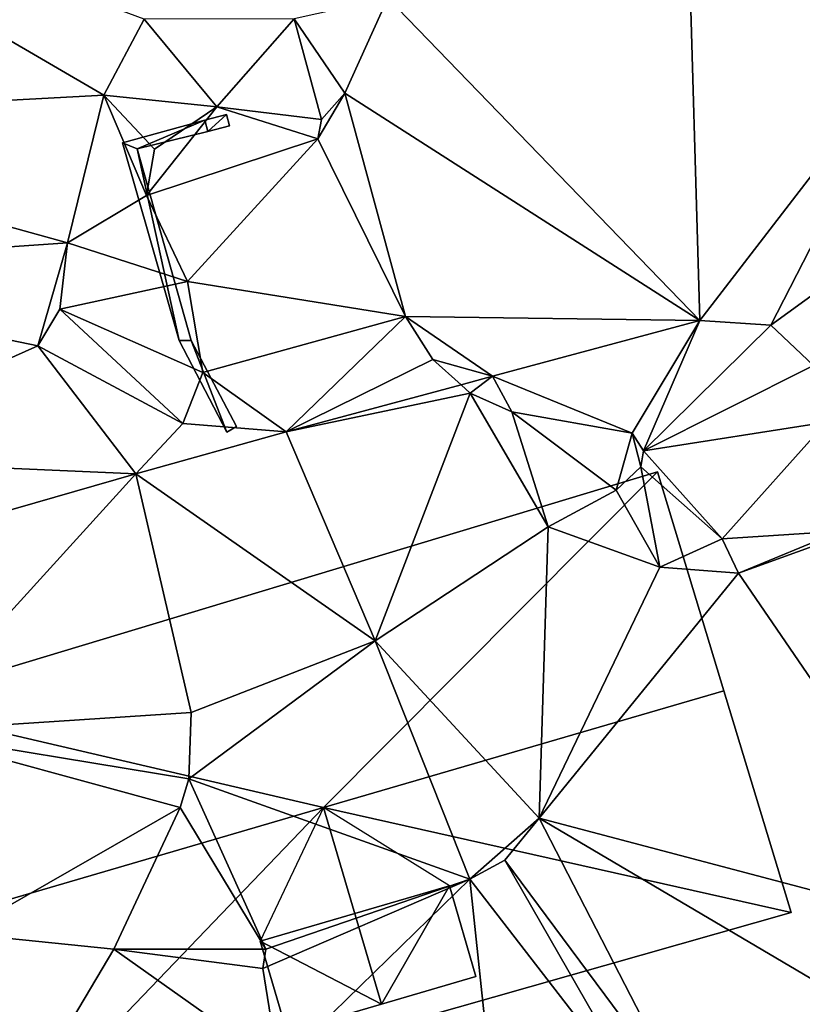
# Model space of a CAD drawing. Header units: inches. Extents: x 92348 to 92626, y 1600224 to 1600387.
# Tile 70 of 117: x 92453 to 92470, y 1600316 to 1600338. Entities that reach past the tile are written whole.
import ezdxf

# ---------------------------------------------------------------- set-up
doc = ezdxf.new("R2010")
doc.units = ezdxf.units.IN
doc.header["$MEASUREMENT"] = 0
for name, color, linetype in [('Bygning', 10, 'Continuous'), ('Objekter_Mast', 10, 'Continuous'), ('Objekter_Mur', 10, 'Continuous'), ('Terreng_ortofoto', 10, 'Continuous')]:
    doc.layers.add(name, color=color, linetype=linetype)

msp = doc.modelspace()

# ---------------------------------------------------------------- linework, layer by layer
at = {"layer": 'Bygning', "color": 74, "true_color": 0x55aa00}
for points in [[(92449.794, 1600322.923, 117.33), (92466.664, 1600328.012, 117.28), (92466.664, 1600328.012, 112.815), (92449.794, 1600322.923, 113.829)], [(92466.664, 1600328.012, 117.28), (92468.113, 1600323.235, 120.71), (92468.113, 1600323.235, 111.768), (92466.664, 1600328.012, 112.815)], [(92468.113, 1600323.235, 120.71), (92469.581, 1600318.397, 117.21), (92469.581, 1600318.397, 111.403), (92468.113, 1600323.235, 111.768)], [(92459.38, 1600320.687, 120.674), (92457.999, 1600317.768, 119), (92458.583, 1600315.793, 119), (92460.648, 1600316.395, 120.67)], [(92459.38, 1600320.687, 120.674), (92457.999, 1600317.768, 119), (92458.583, 1600315.793, 119), (92460.648, 1600316.395, 120.67)], [(92459.38, 1600320.687, 120.674), (92460.648, 1600316.395, 120.67), (92462.704, 1600316.998, 119.01), (92462.129, 1600318.973, 119.014)], [(92459.38, 1600320.687, 120.674), (92460.648, 1600316.395, 120.67), (92462.704, 1600316.998, 119.01), (92462.129, 1600318.973, 119.014)], [(92462.129, 1600318.973, 119.014), (92462.704, 1600316.998, 119.01), (92462.704, 1600316.998, 117.593), (92462.129, 1600318.973, 119.013)], [(92469.581, 1600318.397, 117.21), (92452.527, 1600313.543, 117.24), (92452.527, 1600313.543, 113.134), (92469.581, 1600318.397, 111.403)], [(92458.583, 1600315.793, 119), (92457.999, 1600317.768, 119), (92458.583, 1600315.793, 117.577)], [(92462.704, 1600316.998, 119.01), (92460.648, 1600316.395, 120.67), (92460.648, 1600316.395, 117.584), (92462.704, 1600316.998, 117.593)], [(92460.648, 1600316.395, 120.67), (92458.583, 1600315.793, 119), (92458.583, 1600315.793, 117.577), (92460.648, 1600316.395, 117.584)]]:
    msp.add_3dface(points, dxfattribs=at)
at = {"layer": 'Terreng_ortofoto'}
for points in [[(92444.176, 1600335.669, 116.13), (92454.589, 1600336.232, 115), (92445.27, 1600341.663, 116)], [(92445.27, 1600341.663, 116), (92454.589, 1600336.232, 115), (92455.468, 1600337.892, 115)], [(92467.337, 1600340.106, 113), (92472.391, 1600337.549, 112.48), (92471.29, 1600340.666, 113)], [(92467.592, 1600331.312, 112.71), (92467.337, 1600340.106, 113), (92460.782, 1600338.358, 113)], [(92467.592, 1600331.312, 112.71), (92472.391, 1600337.549, 112.48), (92467.337, 1600340.106, 113)], [(92460.782, 1600338.358, 113), (92458.74, 1600337.896, 114), (92459.843, 1600336.279, 113)], [(92467.592, 1600331.312, 112.71), (92460.782, 1600338.358, 113), (92459.843, 1600336.279, 113)], [(92457.054, 1600335.974, 114), (92455.468, 1600337.892, 115), (92454.589, 1600336.232, 115)], [(92457.054, 1600335.974, 114), (92458.74, 1600337.896, 114), (92455.468, 1600337.892, 115)], [(92459.339, 1600335.7, 113), (92458.74, 1600337.896, 114), (92457.054, 1600335.974, 114)], [(92459.339, 1600335.7, 113), (92459.843, 1600336.279, 113), (92458.74, 1600337.896, 114)], [(92469.14, 1600331.216, 112.61), (92472.391, 1600337.549, 112.48), (92467.592, 1600331.312, 112.71)], [(92469.14, 1600331.216, 112.61), (92473.507, 1600334.386, 112.29), (92472.391, 1600337.549, 112.48)], [(92444.176, 1600335.669, 116.13), (92453.793, 1600333.008, 115), (92454.589, 1600336.232, 115)], [(92455.518, 1600334.039, 114), (92454.589, 1600336.232, 115), (92453.793, 1600333.008, 115)], [(92455.518, 1600334.039, 114), (92455.692, 1600335.055, 114), (92454.589, 1600336.232, 115)], [(92457.054, 1600335.974, 114), (92454.589, 1600336.232, 115), (92455.692, 1600335.055, 114)], [(92459.339, 1600335.7, 113), (92459.259, 1600335.282, 113), (92459.843, 1600336.279, 113)], [(92461.17, 1600331.405, 113), (92459.843, 1600336.279, 113), (92459.259, 1600335.282, 113)], [(92467.592, 1600331.312, 112.71), (92459.843, 1600336.279, 113), (92461.17, 1600331.405, 113)], [(92459.259, 1600335.282, 113), (92457.054, 1600335.974, 114), (92455.518, 1600334.039, 114)], [(92455.518, 1600334.039, 114), (92457.054, 1600335.974, 114), (92455.692, 1600335.055, 114)], [(92459.339, 1600335.7, 113), (92457.054, 1600335.974, 114), (92459.259, 1600335.282, 113)], [(92444.176, 1600335.669, 116.13), (92445.167, 1600332.411, 116.13), (92453.793, 1600333.008, 115)], [(92459.259, 1600335.282, 113), (92455.518, 1600334.039, 114), (92456.415, 1600332.167, 114)], [(92461.17, 1600331.405, 113), (92459.259, 1600335.282, 113), (92456.415, 1600332.167, 114)], [(92469.14, 1600331.216, 112.61), (92470.07, 1600330.334, 112.46), (92473.507, 1600334.386, 112.29)], [(92455.518, 1600334.039, 114), (92453.793, 1600333.008, 115), (92456.415, 1600332.167, 114)], [(92445.167, 1600332.411, 116.13), (92453.15, 1600330.762, 115), (92453.793, 1600333.008, 115)], [(92453.629, 1600331.561, 115), (92453.793, 1600333.008, 115), (92453.15, 1600330.762, 115)], [(92456.415, 1600332.167, 114), (92453.793, 1600333.008, 115), (92453.629, 1600331.561, 115)], [(92447.649, 1600328.299, 115), (92453.15, 1600330.762, 115), (92445.167, 1600332.411, 116.13)], [(92456.415, 1600332.167, 114), (92453.629, 1600331.561, 115), (92456.748, 1600330.177, 114)], [(92461.17, 1600331.405, 113), (92456.415, 1600332.167, 114), (92456.748, 1600330.177, 114)], [(92456.312, 1600329.067, 114), (92453.629, 1600331.561, 115), (92453.15, 1600330.762, 115)], [(92456.312, 1600329.067, 114), (92456.748, 1600330.177, 114), (92453.629, 1600331.561, 115)], [(92461.17, 1600331.405, 113), (92456.748, 1600330.177, 114), (92458.568, 1600328.887, 112.91)], [(92461.17, 1600331.405, 113), (92458.568, 1600328.887, 112.91), (92461.768, 1600330.46, 113)], [(92467.592, 1600331.312, 112.71), (92461.17, 1600331.405, 113), (92463.07, 1600330.097, 112.81)], [(92461.17, 1600331.405, 113), (92461.768, 1600330.46, 113), (92463.07, 1600330.097, 112.81)], [(92467.592, 1600331.312, 112.71), (92463.07, 1600330.097, 112.81), (92466.113, 1600328.858, 113)], [(92467.592, 1600331.312, 112.71), (92466.113, 1600328.858, 113), (92466.364, 1600328.471, 113)], [(92469.14, 1600331.216, 112.61), (92467.592, 1600331.312, 112.71), (92466.364, 1600328.471, 113)], [(92469.14, 1600331.216, 112.61), (92466.364, 1600328.471, 113), (92470.07, 1600330.334, 112.46)], [(92447.649, 1600328.299, 115), (92455.286, 1600327.97, 114), (92453.15, 1600330.762, 115)], [(92456.312, 1600329.067, 114), (92453.15, 1600330.762, 115), (92455.286, 1600327.97, 114)], [(92458.568, 1600328.887, 112.91), (92462.38, 1600329.912, 112.825), (92461.768, 1600330.46, 113)], [(92463.07, 1600330.097, 112.81), (92461.768, 1600330.46, 113), (92462.38, 1600329.912, 112.825)], [(92466.364, 1600328.471, 113), (92470.351, 1600329.097, 112.31), (92470.07, 1600330.334, 112.46)], [(92458.568, 1600328.887, 112.91), (92456.748, 1600330.177, 114), (92456.312, 1600329.067, 114)], [(92463.07, 1600330.097, 112.81), (92462.38, 1600329.912, 112.825), (92462.582, 1600329.731, 113)], [(92463.07, 1600330.097, 112.81), (92462.582, 1600329.731, 113), (92463.492, 1600329.319, 113)], [(92466.113, 1600328.858, 113), (92463.07, 1600330.097, 112.81), (92463.492, 1600329.319, 113)], [(92458.568, 1600328.887, 112.91), (92462.582, 1600329.731, 113), (92462.38, 1600329.912, 112.825)], [(92458.568, 1600328.887, 112.91), (92460.504, 1600324.326, 113), (92462.582, 1600329.731, 113)], [(92464.284, 1600326.809, 113), (92462.582, 1600329.731, 113), (92460.504, 1600324.326, 113)], [(92464.284, 1600326.809, 113), (92463.492, 1600329.319, 113), (92462.582, 1600329.731, 113)], [(92466.113, 1600328.858, 113), (92463.492, 1600329.319, 113), (92465.764, 1600327.615, 113)], [(92464.284, 1600326.809, 113), (92465.764, 1600327.615, 113), (92463.492, 1600329.319, 113)], [(92458.568, 1600328.887, 112.91), (92456.312, 1600329.067, 114), (92455.286, 1600327.97, 114)], [(92468.08, 1600326.55, 112), (92470.351, 1600329.097, 112.31), (92466.364, 1600328.471, 113)], [(92468.08, 1600326.55, 112), (92470.649, 1600326.718, 111.928), (92470.351, 1600329.097, 112.31)], [(92458.568, 1600328.887, 112.91), (92455.286, 1600327.97, 114), (92460.504, 1600324.326, 113)], [(92466.306, 1600328.123, 113), (92466.113, 1600328.858, 113), (92465.764, 1600327.615, 113)], [(92466.364, 1600328.471, 113), (92466.113, 1600328.858, 113), (92466.306, 1600328.123, 113)], [(92468.08, 1600326.55, 112), (92466.364, 1600328.471, 113), (92466.306, 1600328.123, 113)], [(92447.649, 1600328.299, 115), (92447.73, 1600325.796, 114), (92455.286, 1600327.97, 114)], [(92466.306, 1600328.123, 113), (92465.764, 1600327.615, 113), (92466.715, 1600325.932, 112)], [(92468.08, 1600326.55, 112), (92466.306, 1600328.123, 113), (92466.715, 1600325.932, 112)], [(92455.286, 1600327.97, 114), (92447.73, 1600325.796, 114), (92450.171, 1600322.344, 113.795)], [(92455.286, 1600327.97, 114), (92450.171, 1600322.344, 113.795), (92456.495, 1600322.759, 113)], [(92455.286, 1600327.97, 114), (92456.495, 1600322.759, 113), (92460.504, 1600324.326, 113)], [(92464.284, 1600326.809, 113), (92466.715, 1600325.932, 112), (92465.764, 1600327.615, 113)], [(92464.284, 1600326.809, 113), (92460.504, 1600324.326, 113), (92464.085, 1600320.45, 112)], [(92464.284, 1600326.809, 113), (92464.085, 1600320.45, 112), (92466.715, 1600325.932, 112)], [(92468.08, 1600326.55, 112), (92466.715, 1600325.932, 112), (92468.432, 1600325.797, 111.86)], [(92468.08, 1600326.55, 112), (92468.432, 1600325.797, 111.86), (92470.649, 1600326.718, 111.928)], [(92470.663, 1600326.607, 111.91), (92470.649, 1600326.718, 111.928), (92468.432, 1600325.797, 111.86)], [(92470.663, 1600326.607, 111.91), (92468.432, 1600325.797, 111.86), (92473.861, 1600317.87, 111)], [(92468.432, 1600325.797, 111.86), (92466.715, 1600325.932, 112), (92464.085, 1600320.45, 112)], [(92468.432, 1600325.797, 111.86), (92464.085, 1600320.45, 112), (92473.861, 1600317.87, 111)], [(92462.573, 1600319.124, 112), (92460.504, 1600324.326, 113), (92456.441, 1600321.309, 113)], [(92460.504, 1600324.326, 113), (92456.495, 1600322.759, 113), (92456.441, 1600321.309, 113)], [(92464.085, 1600320.45, 112), (92460.504, 1600324.326, 113), (92462.573, 1600319.124, 112)], [(92450.171, 1600322.344, 113.795), (92456.441, 1600321.309, 113), (92456.495, 1600322.759, 113)], [(92450.171, 1600322.344, 113.795), (92451.453, 1600317.939, 113.458), (92456.256, 1600320.683, 113)], [(92450.171, 1600322.344, 113.795), (92456.256, 1600320.683, 113), (92456.441, 1600321.309, 113)], [(92458.125, 1600317.598, 112), (92456.441, 1600321.309, 113), (92456.256, 1600320.683, 113)], [(92462.573, 1600319.124, 112), (92456.441, 1600321.309, 113), (92458.125, 1600317.598, 112)], [(92451.453, 1600317.939, 113.458), (92454.803, 1600317.595, 113), (92456.256, 1600320.683, 113)], [(92458.125, 1600317.598, 112), (92456.256, 1600320.683, 113), (92454.803, 1600317.595, 113)], [(92464.085, 1600320.45, 112), (92462.573, 1600319.124, 112), (92463.334, 1600319.537, 112)], [(92464.085, 1600320.45, 112), (92463.334, 1600319.537, 112), (92467.32, 1600314.168, 111.33)], [(92464.085, 1600320.45, 112), (92467.32, 1600314.168, 111.33), (92472.356, 1600315.573, 111)], [(92464.085, 1600320.45, 112), (92472.356, 1600315.573, 111), (92473.861, 1600317.87, 111)], [(92463.334, 1600319.537, 112), (92462.573, 1600319.124, 112), (92466.477, 1600314.068, 111.38)], [(92463.334, 1600319.537, 112), (92466.477, 1600314.068, 111.38), (92467.32, 1600314.168, 111.33)], [(92462.573, 1600319.124, 112), (92458.125, 1600317.598, 112), (92458.055, 1600317.169, 112)], [(92462.573, 1600319.124, 112), (92458.055, 1600317.169, 112), (92458.395, 1600315.05, 112)], [(92462.573, 1600319.124, 112), (92458.395, 1600315.05, 112), (92463.216, 1600313.059, 111.42)], [(92462.573, 1600319.124, 112), (92463.216, 1600313.059, 111.42), (92466.477, 1600314.068, 111.38)], [(92451.453, 1600317.939, 113.458), (92452.55, 1600314.171, 113.169), (92453.282, 1600315.019, 113)], [(92451.453, 1600317.939, 113.458), (92453.282, 1600315.019, 113), (92454.803, 1600317.595, 113)], [(92454.803, 1600317.595, 113), (92453.282, 1600315.019, 113), (92458.395, 1600315.05, 112)], [(92458.055, 1600317.169, 112), (92458.125, 1600317.598, 112), (92454.803, 1600317.595, 113)], [(92458.055, 1600317.169, 112), (92454.803, 1600317.595, 113), (92458.395, 1600315.05, 112)]]:
    msp.add_3dface(points, dxfattribs=at)

# ---------------------------------------------------------------- meshes
at = {"layer": 'Bygning', "color": 74, "true_color": 0x55aa00}
mesh = msp.add_polyface(dxfattribs=at)
corners = [(92451.147, 1600318.279, 120.64), (92459.38, 1600320.687, 120.674), (92449.794, 1600322.923, 117.33), (92466.664, 1600328.012, 117.28), (92468.113, 1600323.235, 120.71)]
mesh.append_faces([[corners[k] for k in face] for face in [(1, 4, 3), (2, 1, 3), (0, 1, 2)]])
mesh = msp.add_polyface(dxfattribs=at)
corners = [(92451.147, 1600318.279, 120.64), (92459.38, 1600320.687, 120.674), (92449.794, 1600322.923, 117.33), (92466.664, 1600328.012, 117.28), (92468.113, 1600323.235, 120.71)]
mesh.append_faces([[corners[k] for k in face] for face in [(1, 4, 3), (2, 1, 3), (0, 1, 2)]])
mesh = msp.add_polyface(dxfattribs=at)
corners = [(92468.113, 1600323.235, 120.71), (92459.38, 1600320.687, 120.674), (92469.581, 1600318.397, 117.21), (92452.527, 1600313.543, 117.24), (92451.147, 1600318.279, 120.64)]
mesh.append_faces([[corners[k] for k in face] for face in [(1, 4, 3), (2, 1, 3), (0, 1, 2)]])
mesh = msp.add_polyface(dxfattribs=at)
corners = [(92468.113, 1600323.235, 120.71), (92459.38, 1600320.687, 120.674), (92469.581, 1600318.397, 117.21), (92452.527, 1600313.543, 117.24), (92451.147, 1600318.279, 120.64)]
mesh.append_faces([[corners[k] for k in face] for face in [(1, 4, 3), (2, 1, 3), (0, 1, 2)]])
mesh = msp.add_polyface(dxfattribs=at)
corners = [(92458.583, 1600315.793, 117.577), (92460.648, 1600316.395, 117.584), (92457.999, 1600317.768, 118.999), (92459.38, 1600320.687, 120.673), (92462.129, 1600318.973, 119.013), (92462.704, 1600316.998, 117.593)]
mesh.append_faces([[corners[k] for k in face] for face in [(2, 1, 4), (1, 5, 4), (3, 2, 4), (0, 1, 2)]])
at = {"layer": 'Objekter_Mast', "color": 24, "true_color": 0xaa170d}
mesh = msp.add_polyface(dxfattribs=at)
corners = [(92506.176, 1600382.375, 121.832), (92506.309, 1600382.438, 142.494), (92506.176, 1600382.375, 142.494), (92506.309, 1600382.438, 121.832), (92506.176, 1600382.25, 121.832), (92506.176, 1600382.25, 142.494), (92506.309, 1600382.188, 121.832), (92506.309, 1600382.188, 142.494), (92506.441, 1600382.25, 121.832), (92506.441, 1600382.25, 142.494), (92506.441, 1600382.375, 121.832), (92506.441, 1600382.375, 142.494), (92504.32, 1600382.625, 142.664), (92504.426, 1600383, 142.323), (92504.32, 1600382.625, 142.323), (92504.426, 1600383, 142.664), (92508.293, 1600382, 142.664), (92508.188, 1600381.625, 142.323), (92508.293, 1600382, 142.323), (92508.188, 1600381.625, 142.664), (92488.328, 1600314.625, 110.456), (92488.465, 1600314.75, 131.7), (92488.328, 1600314.625, 131.7), (92488.465, 1600314.75, 110.456), (92488.328, 1600314.5, 110.456), (92488.328, 1600314.5, 131.7), (92488.465, 1600314.375, 110.456), (92488.465, 1600314.375, 131.7), (92488.602, 1600314.5, 110.456), (92488.602, 1600314.5, 131.7), (92488.602, 1600314.625, 110.456), (92488.602, 1600314.625, 131.7), (92486.477, 1600314.875, 131.875), (92486.582, 1600315.25, 131.525), (92486.477, 1600314.875, 131.525), (92486.582, 1600315.25, 131.875), (92490.449, 1600314.25, 131.875), (92490.344, 1600313.875, 131.525), (92490.449, 1600314.25, 131.525), (92490.344, 1600313.875, 131.875), (92464.293, 1600225.562, 108.665), (92464.473, 1600225.625, 136.446), (92464.293, 1600225.562, 136.446), (92464.473, 1600225.625, 108.665), (92464.293, 1600225.312, 108.665), (92464.293, 1600225.312, 136.446), (92464.473, 1600225.25, 108.665), (92464.473, 1600225.25, 136.446), (92464.652, 1600225.312, 108.665), (92464.652, 1600225.312, 136.446), (92464.652, 1600225.562, 108.665), (92464.652, 1600225.562, 136.446), (92462.473, 1600225.688, 136.675), (92462.609, 1600226.188, 136.217), (92462.473, 1600225.688, 136.217), (92462.609, 1600226.188, 136.675), (92466.469, 1600225.188, 136.675), (92466.332, 1600224.688, 136.217), (92466.469, 1600225.188, 136.217), (92466.332, 1600224.688, 136.675)]
mesh.append_faces([[corners[k] for k in face] for face in [(58, 53, 57), (53, 54, 57), (59, 52, 54), (59, 54, 57), (55, 56, 58), (55, 58, 53), (56, 59, 57), (56, 57, 58), (52, 55, 53), (52, 53, 54), (46, 43, 40), (46, 40, 44), (50, 43, 46), (48, 50, 46), (43, 50, 51), (43, 51, 41), (50, 48, 49), (50, 49, 51), (48, 46, 47), (48, 47, 49), (46, 44, 45), (46, 45, 47), (44, 40, 42), (44, 42, 45), (40, 43, 41), (40, 41, 42), (43, 50, 51), (43, 51, 41), (50, 48, 49), (50, 49, 51), (48, 46, 47), (48, 47, 49), (46, 44, 45), (46, 45, 47), (44, 40, 42), (44, 42, 45), (40, 43, 41), (40, 41, 42), (36, 35, 39), (35, 32, 39), (38, 33, 37), (33, 34, 37), (39, 32, 34), (39, 34, 37), (35, 36, 38), (35, 38, 33), (36, 39, 37), (36, 37, 38), (32, 35, 33), (32, 33, 34), (24, 28, 20), (30, 23, 20), (26, 28, 24), (28, 30, 20), (23, 30, 31), (23, 31, 21), (30, 28, 29), (30, 29, 31), (28, 26, 27), (28, 27, 29), (26, 24, 25), (26, 25, 27), (24, 20, 22), (24, 22, 25), (20, 23, 21), (20, 21, 22), (23, 30, 31), (23, 31, 21), (30, 28, 29), (30, 29, 31), (28, 26, 27), (28, 27, 29), (26, 24, 25), (26, 25, 27), (24, 20, 22), (24, 22, 25), (20, 23, 21), (20, 21, 22), (16, 15, 19), (15, 12, 19), (18, 13, 17), (13, 14, 17), (19, 12, 14), (19, 14, 17), (15, 16, 18), (15, 18, 13), (16, 19, 17), (16, 17, 18), (12, 15, 13), (12, 13, 14), (3, 10, 11), (3, 11, 1), (10, 8, 9), (10, 9, 11), (8, 6, 7), (8, 7, 9), (6, 4, 5), (6, 5, 7), (4, 0, 2), (4, 2, 5), (0, 3, 1), (0, 1, 2), (3, 10, 11), (3, 11, 1), (10, 8, 9), (10, 9, 11), (8, 6, 7), (8, 7, 9), (6, 4, 5), (6, 5, 7), (4, 0, 2), (4, 2, 5), (0, 3, 1), (0, 1, 2)]], dxfattribs={"color": 34})
mesh = msp.add_polyface(dxfattribs=at)
corners = [(92506.176, 1600382.375, 121.832), (92506.309, 1600382.438, 142.494), (92506.176, 1600382.375, 142.494), (92506.309, 1600382.438, 121.832), (92506.176, 1600382.25, 121.832), (92506.176, 1600382.25, 142.494), (92506.309, 1600382.188, 121.832), (92506.309, 1600382.188, 142.494), (92506.441, 1600382.25, 121.832), (92506.441, 1600382.25, 142.494), (92506.441, 1600382.375, 121.832), (92506.441, 1600382.375, 142.494), (92504.32, 1600382.625, 142.664), (92504.426, 1600383, 142.323), (92504.32, 1600382.625, 142.323), (92504.426, 1600383, 142.664), (92508.293, 1600382, 142.664), (92508.188, 1600381.625, 142.323), (92508.293, 1600382, 142.323), (92508.188, 1600381.625, 142.664), (92488.328, 1600314.625, 110.456), (92488.465, 1600314.75, 131.7), (92488.328, 1600314.625, 131.7), (92488.465, 1600314.75, 110.456), (92488.328, 1600314.5, 110.456), (92488.328, 1600314.5, 131.7), (92488.465, 1600314.375, 110.456), (92488.465, 1600314.375, 131.7), (92488.602, 1600314.5, 110.456), (92488.602, 1600314.5, 131.7), (92488.602, 1600314.625, 110.456), (92488.602, 1600314.625, 131.7), (92486.477, 1600314.875, 131.875), (92486.582, 1600315.25, 131.525), (92486.477, 1600314.875, 131.525), (92486.582, 1600315.25, 131.875), (92490.449, 1600314.25, 131.875), (92490.344, 1600313.875, 131.525), (92490.449, 1600314.25, 131.525), (92490.344, 1600313.875, 131.875), (92464.293, 1600225.562, 108.665), (92464.473, 1600225.625, 136.446), (92464.293, 1600225.562, 136.446), (92464.473, 1600225.625, 108.665), (92464.293, 1600225.312, 108.665), (92464.293, 1600225.312, 136.446), (92464.473, 1600225.25, 108.665), (92464.473, 1600225.25, 136.446), (92464.652, 1600225.312, 108.665), (92464.652, 1600225.312, 136.446), (92464.652, 1600225.562, 108.665), (92464.652, 1600225.562, 136.446), (92462.473, 1600225.688, 136.675), (92462.609, 1600226.188, 136.217), (92462.473, 1600225.688, 136.217), (92462.609, 1600226.188, 136.675), (92466.469, 1600225.188, 136.675), (92466.332, 1600224.688, 136.217), (92466.469, 1600225.188, 136.217), (92466.332, 1600224.688, 136.675)]
mesh.append_faces([[corners[k] for k in face] for face in [(58, 53, 57), (53, 54, 57), (59, 52, 54), (59, 54, 57), (55, 56, 58), (55, 58, 53), (56, 59, 57), (56, 57, 58), (52, 55, 53), (52, 53, 54), (46, 43, 40), (46, 40, 44), (50, 43, 46), (48, 50, 46), (43, 50, 51), (43, 51, 41), (50, 48, 49), (50, 49, 51), (48, 46, 47), (48, 47, 49), (46, 44, 45), (46, 45, 47), (44, 40, 42), (44, 42, 45), (40, 43, 41), (40, 41, 42), (43, 50, 51), (43, 51, 41), (50, 48, 49), (50, 49, 51), (48, 46, 47), (48, 47, 49), (46, 44, 45), (46, 45, 47), (44, 40, 42), (44, 42, 45), (40, 43, 41), (40, 41, 42), (36, 35, 39), (35, 32, 39), (38, 33, 37), (33, 34, 37), (39, 32, 34), (39, 34, 37), (35, 36, 38), (35, 38, 33), (36, 39, 37), (36, 37, 38), (32, 35, 33), (32, 33, 34), (24, 28, 20), (30, 23, 20), (26, 28, 24), (28, 30, 20), (23, 30, 31), (23, 31, 21), (30, 28, 29), (30, 29, 31), (28, 26, 27), (28, 27, 29), (26, 24, 25), (26, 25, 27), (24, 20, 22), (24, 22, 25), (20, 23, 21), (20, 21, 22), (23, 30, 31), (23, 31, 21), (30, 28, 29), (30, 29, 31), (28, 26, 27), (28, 27, 29), (26, 24, 25), (26, 25, 27), (24, 20, 22), (24, 22, 25), (20, 23, 21), (20, 21, 22), (16, 15, 19), (15, 12, 19), (18, 13, 17), (13, 14, 17), (19, 12, 14), (19, 14, 17), (15, 16, 18), (15, 18, 13), (16, 19, 17), (16, 17, 18), (12, 15, 13), (12, 13, 14), (3, 10, 11), (3, 11, 1), (10, 8, 9), (10, 9, 11), (8, 6, 7), (8, 7, 9), (6, 4, 5), (6, 5, 7), (4, 0, 2), (4, 2, 5), (0, 3, 1), (0, 1, 2), (3, 10, 11), (3, 11, 1), (10, 8, 9), (10, 9, 11), (8, 6, 7), (8, 7, 9), (6, 4, 5), (6, 5, 7), (4, 0, 2), (4, 2, 5), (0, 3, 1), (0, 1, 2)]])
at = {"layer": 'Objekter_Mur', "color": 24, "true_color": 0xaa170d}
mesh = msp.add_polyface(dxfattribs=at)
corners = [(92456.23, 1600330.875, 114.151), (92457.273, 1600328.875, 113.49), (92456.496, 1600330.875, 114.05), (92457.484, 1600329, 113.439), (92455.312, 1600335.062, 114.284), (92454.992, 1600335.188, 114.552), (92456.855, 1600335.438, 113.808), (92457.328, 1600335.562, 113.718), (92457.266, 1600335.812, 113.861), (92456.793, 1600335.688, 113.948), (92456.23, 1600330.875, 114.69), (92457.273, 1600328.875, 114.16), (92456.496, 1600330.875, 114.69), (92457.484, 1600329, 114.16), (92455.312, 1600335.062, 114.69), (92454.992, 1600335.188, 114.69), (92456.793, 1600335.688, 114.63), (92456.855, 1600335.438, 114.63), (92457.328, 1600335.562, 114.49), (92457.266, 1600335.812, 114.49)]
mesh.append_faces([[corners[k] for k in face] for face in [(11, 10, 0), (11, 0, 1), (10, 15, 5), (10, 5, 0), (15, 16, 5), (16, 9, 5), (16, 19, 9), (19, 8, 9), (19, 18, 8), (18, 7, 8), (18, 17, 6), (18, 6, 7), (17, 14, 4), (17, 4, 6), (14, 12, 4), (12, 2, 4), (12, 13, 2), (13, 3, 2), (13, 11, 1), (13, 1, 3), (11, 10, 0), (11, 0, 1), (10, 15, 5), (10, 5, 0), (15, 16, 5), (16, 9, 5), (16, 19, 9), (19, 8, 9), (19, 18, 8), (18, 7, 8), (18, 17, 6), (18, 6, 7), (17, 14, 4), (17, 4, 6), (14, 12, 4), (12, 2, 4), (12, 13, 2), (13, 3, 2), (13, 11, 1), (13, 1, 3), (14, 10, 12), (17, 16, 14), (17, 19, 16), (17, 18, 19), (16, 15, 14), (14, 15, 10), (11, 13, 12), (10, 11, 12), (14, 10, 12), (17, 16, 14), (17, 19, 16), (17, 18, 19), (16, 15, 14), (14, 15, 10), (11, 13, 12), (10, 11, 12), (4, 0, 2), (6, 9, 4), (6, 8, 9), (9, 5, 4), (6, 7, 8), (4, 5, 0), (1, 3, 2), (0, 1, 2), (4, 0, 2), (6, 9, 4), (6, 8, 9), (9, 5, 4), (6, 7, 8), (4, 5, 0), (1, 3, 2), (0, 1, 2)]], dxfattribs={"color": 254})
mesh = msp.add_polyface(dxfattribs=at)
corners = [(92456.23, 1600330.875, 114.151), (92457.273, 1600328.875, 113.49), (92456.496, 1600330.875, 114.05), (92457.484, 1600329, 113.439), (92455.312, 1600335.062, 114.284), (92454.992, 1600335.188, 114.552), (92456.855, 1600335.438, 113.808), (92457.328, 1600335.562, 113.718), (92457.266, 1600335.812, 113.861), (92456.793, 1600335.688, 113.948), (92456.23, 1600330.875, 114.69), (92457.273, 1600328.875, 114.16), (92456.496, 1600330.875, 114.69), (92457.484, 1600329, 114.16), (92455.312, 1600335.062, 114.69), (92454.992, 1600335.188, 114.69), (92456.793, 1600335.688, 114.63), (92456.855, 1600335.438, 114.63), (92457.328, 1600335.562, 114.49), (92457.266, 1600335.812, 114.49)]
mesh.append_faces([[corners[k] for k in face] for face in [(11, 10, 0), (11, 0, 1), (10, 15, 5), (10, 5, 0), (15, 16, 5), (16, 9, 5), (16, 19, 9), (19, 8, 9), (19, 18, 8), (18, 7, 8), (18, 17, 6), (18, 6, 7), (17, 14, 4), (17, 4, 6), (14, 12, 4), (12, 2, 4), (12, 13, 2), (13, 3, 2), (13, 11, 1), (13, 1, 3), (11, 10, 0), (11, 0, 1), (10, 15, 5), (10, 5, 0), (15, 16, 5), (16, 9, 5), (16, 19, 9), (19, 8, 9), (19, 18, 8), (18, 7, 8), (18, 17, 6), (18, 6, 7), (17, 14, 4), (17, 4, 6), (14, 12, 4), (12, 2, 4), (12, 13, 2), (13, 3, 2), (13, 11, 1), (13, 1, 3), (14, 10, 12), (17, 16, 14), (17, 19, 16), (17, 18, 19), (16, 15, 14), (14, 15, 10), (11, 13, 12), (10, 11, 12), (14, 10, 12), (17, 16, 14), (17, 19, 16), (17, 18, 19), (16, 15, 14), (14, 15, 10), (11, 13, 12), (10, 11, 12), (4, 0, 2), (6, 9, 4), (6, 8, 9), (9, 5, 4), (6, 7, 8), (4, 5, 0), (1, 3, 2), (0, 1, 2), (4, 0, 2), (6, 9, 4), (6, 8, 9), (9, 5, 4), (6, 7, 8), (4, 5, 0), (1, 3, 2), (0, 1, 2)]])
mesh = msp.add_polyface(dxfattribs=at)
corners = [(92522.328, 1600295.5, 107.395), (92522.379, 1600295.938, 107.395), (92522.379, 1600295.938, 106.395), (92522.328, 1600295.5, 106.395), (92427.25, 1600334.688, 116.622), (92427.516, 1600333.5, 116.622), (92427.82, 1600333.562, 116.622), (92427.668, 1600334.75, 116.622), (92427.941, 1600333.625, 116.622), (92427.25, 1600334.688, 115.622), (92427.516, 1600333.5, 115.622), (92427.941, 1600333.625, 115.622), (92427.668, 1600334.75, 115.622), (92427.82, 1600333.562, 115.622), (92522.523, 1600297.188, 108.43), (92522.562, 1600297.562, 108.43), (92522.562, 1600297.562, 107.43), (92522.523, 1600297.188, 107.43), (92522.414, 1600296.25, 107.83), (92522.449, 1600296.562, 107.83), (92522.449, 1600296.562, 106.83), (92522.414, 1600296.25, 106.83), (92522.449, 1600296.562, 108.03), (92522.488, 1600296.875, 108.03), (92522.488, 1600296.875, 107.03), (92522.449, 1600296.562, 107.03), (92522.598, 1600297.875, 108.815), (92522.629, 1600298.125, 108.815), (92522.629, 1600298.125, 107.815), (92522.598, 1600297.875, 107.815), (92522.488, 1600296.875, 108.23), (92522.523, 1600297.188, 108.23), (92522.523, 1600297.188, 107.23), (92522.488, 1600296.875, 107.23), (92522.379, 1600295.938, 107.63), (92522.414, 1600296.25, 107.63), (92522.414, 1600296.25, 106.63), (92522.379, 1600295.938, 106.63), (92522.629, 1600298.125, 108.963), (92522.652, 1600298.312, 108.963), (92522.652, 1600298.312, 107.963), (92522.629, 1600298.125, 107.963), (92522.562, 1600297.562, 108.63), (92522.598, 1600297.875, 108.63), (92522.598, 1600297.875, 107.63), (92522.562, 1600297.562, 107.63), (92524.062, 1600295.75, 107.395), (92524.016, 1600295.312, 107.395)]
mesh.append_faces([[corners[k] for k in face] for face in [(0, 1, 2), (0, 2, 3), (4, 5, 6), (7, 6, 8), (7, 4, 6), (4, 5, 6), (7, 6, 8), (7, 4, 6), (5, 9, 10), (7, 8, 11), (7, 11, 12), (4, 7, 12), (8, 6, 13), (8, 13, 11), (14, 15, 16), (14, 16, 17), (18, 19, 20), (18, 20, 21), (22, 23, 24), (22, 24, 25), (26, 27, 28), (26, 28, 29), (22, 23, 24), (22, 24, 25), (4, 7, 12), (14, 15, 16), (14, 16, 17), (30, 31, 32), (30, 32, 33), (30, 31, 32), (30, 32, 33), (18, 19, 20), (18, 20, 21), (34, 35, 36), (34, 36, 37), (34, 35, 36), (34, 36, 37), (7, 8, 11), (7, 11, 12), (38, 39, 40), (38, 40, 41), (26, 27, 28), (26, 28, 29), (42, 43, 44), (42, 44, 45), (42, 43, 44), (42, 44, 45), (38, 39, 40), (38, 40, 41), (6, 5, 10), (6, 10, 13), (8, 6, 13), (8, 13, 11), (46, 1, 0), (5, 9, 10), (6, 5, 10), (6, 10, 13), (46, 1, 0), (47, 0, 3), (0, 1, 2), (0, 2, 3), (47, 0, 3)]], dxfattribs={"color": 254})
mesh = msp.add_polyface(dxfattribs=at)
corners = [(92522.328, 1600295.5, 107.395), (92522.379, 1600295.938, 107.395), (92522.379, 1600295.938, 106.395), (92522.328, 1600295.5, 106.395), (92427.25, 1600334.688, 116.622), (92427.516, 1600333.5, 116.622), (92427.82, 1600333.562, 116.622), (92427.668, 1600334.75, 116.622), (92427.941, 1600333.625, 116.622), (92427.25, 1600334.688, 115.622), (92427.516, 1600333.5, 115.622), (92427.941, 1600333.625, 115.622), (92427.668, 1600334.75, 115.622), (92427.82, 1600333.562, 115.622), (92522.523, 1600297.188, 108.43), (92522.562, 1600297.562, 108.43), (92522.562, 1600297.562, 107.43), (92522.523, 1600297.188, 107.43), (92522.414, 1600296.25, 107.83), (92522.449, 1600296.562, 107.83), (92522.449, 1600296.562, 106.83), (92522.414, 1600296.25, 106.83), (92522.449, 1600296.562, 108.03), (92522.488, 1600296.875, 108.03), (92522.488, 1600296.875, 107.03), (92522.449, 1600296.562, 107.03), (92522.598, 1600297.875, 108.815), (92522.629, 1600298.125, 108.815), (92522.629, 1600298.125, 107.815), (92522.598, 1600297.875, 107.815), (92522.488, 1600296.875, 108.23), (92522.523, 1600297.188, 108.23), (92522.523, 1600297.188, 107.23), (92522.488, 1600296.875, 107.23), (92522.379, 1600295.938, 107.63), (92522.414, 1600296.25, 107.63), (92522.414, 1600296.25, 106.63), (92522.379, 1600295.938, 106.63), (92522.629, 1600298.125, 108.963), (92522.652, 1600298.312, 108.963), (92522.652, 1600298.312, 107.963), (92522.629, 1600298.125, 107.963), (92522.562, 1600297.562, 108.63), (92522.598, 1600297.875, 108.63), (92522.598, 1600297.875, 107.63), (92522.562, 1600297.562, 107.63), (92524.062, 1600295.75, 107.395), (92524.016, 1600295.312, 107.395)]
mesh.append_faces([[corners[k] for k in face] for face in [(0, 1, 2), (0, 2, 3), (4, 5, 6), (7, 6, 8), (7, 4, 6), (4, 5, 6), (7, 6, 8), (7, 4, 6), (5, 9, 10), (7, 8, 11), (7, 11, 12), (4, 7, 12), (8, 6, 13), (8, 13, 11), (14, 15, 16), (14, 16, 17), (18, 19, 20), (18, 20, 21), (22, 23, 24), (22, 24, 25), (26, 27, 28), (26, 28, 29), (22, 23, 24), (22, 24, 25), (4, 7, 12), (14, 15, 16), (14, 16, 17), (30, 31, 32), (30, 32, 33), (30, 31, 32), (30, 32, 33), (18, 19, 20), (18, 20, 21), (34, 35, 36), (34, 36, 37), (34, 35, 36), (34, 36, 37), (7, 8, 11), (7, 11, 12), (38, 39, 40), (38, 40, 41), (26, 27, 28), (26, 28, 29), (42, 43, 44), (42, 44, 45), (42, 43, 44), (42, 44, 45), (38, 39, 40), (38, 40, 41), (6, 5, 10), (6, 10, 13), (8, 6, 13), (8, 13, 11), (46, 1, 0), (5, 9, 10), (6, 5, 10), (6, 10, 13), (46, 1, 0), (47, 0, 3), (0, 1, 2), (0, 2, 3), (47, 0, 3)]])

doc.saveas('drawing.dxf')
